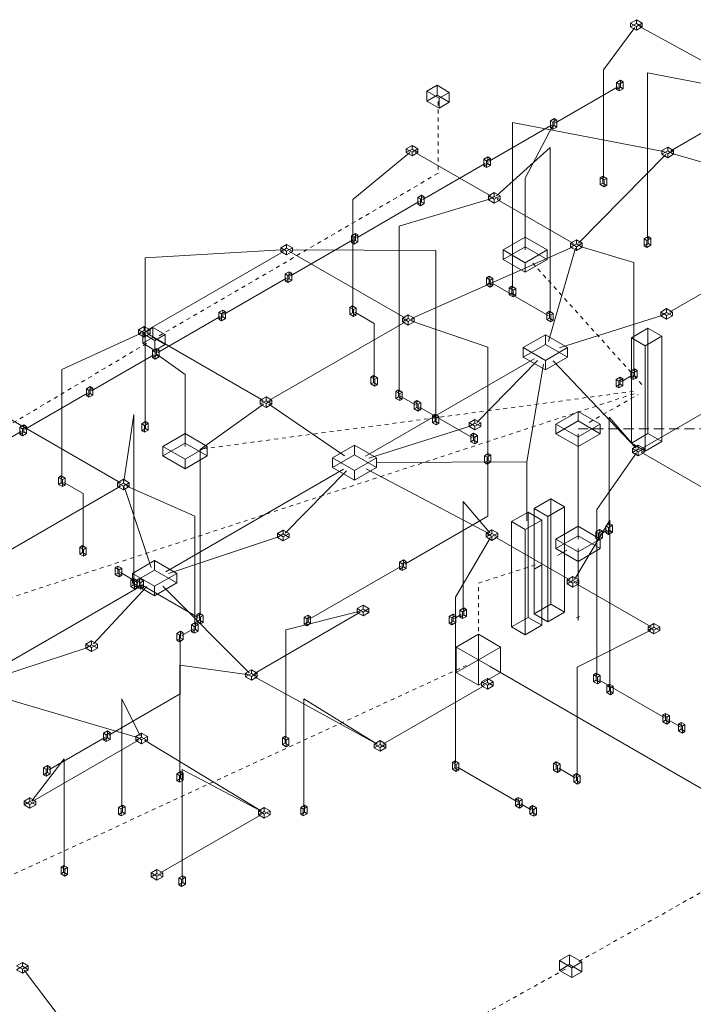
# Model space of a CAD drawing. Header units: feet. Extents: x -18 to 1038, y -110 to 48.
# Tile 103 of 199: x 198 to 219, y -29 to 2. Entities that reach past the tile are written whole.
import ezdxf

# ---------------------------------------------------------------- set-up
doc = ezdxf.new("R2010")
doc.units = ezdxf.units.FT
doc.header["$MEASUREMENT"] = 0
doc.linetypes.add('HIDDEN2', pattern=[0.47625, 0.3175, -0.15875])
doc.linetypes.add('JIS_02_1.2', pattern=[0.25, 0.125, -0.125])
for name, color, linetype, lineweight in [('DI-Eixos', 7, 'HIDDEN2', 5), ('EL-Condutos', 4, 'Continuous', 5), ('EL-Conexões', 9, 'Continuous', 5)]:
    doc.layers.add(name, color=color, linetype=linetype, lineweight=lineweight)

msp = doc.modelspace()

# ---------------------------------------------------------------- linework, layer by layer
at = {"layer": 'DI-Eixos'}
msp.add_line((215.6418, -10.6039), (239.8756, -10.6039), dxfattribs=at)
at = {"layer": 'EL-Condutos', "linetype": 'Continuous'}
for p, q in [((217.4193, 1.9797), (216.4402, 0.6506)), ((221.4372, -0.1123), (217.5678, 2.0025)), ((216.4402, -2.7409), (216.4402, 0.6506)), ((217.8198, -4.638), (217.8198, 0.5535)), ((217.8198, 0.5535), (221.3942, -0.1372)), ((216.8936, 0.1188), (214.9364, -1.0112)), ((218.5482, -1.8859), (221.4397, -0.2165)), ((214.8152, -1.0812), (212.8532, -2.2139)), ((213.5874, -6.1939), (213.5874, -1.0024)), ((213.5874, -1.0024), (218.3196, -1.9123)), ((213.9827, -2.7447), (214.8475, -1.0999)), ((213.0851, -3.2967), (214.7647, -1.7821)), ((214.7647, -6.9736), (214.7647, -1.7821)), ((208.5859, -3.4147), (210.3635, -1.9466)), ((210.5305, -1.9371), (212.922, -3.3085)), ((215.6551, -4.7805), (218.3905, -2.006)), ((218.5796, -1.9734), (221.7593, -2.872)), ((210.7795, -3.4112), (212.732, -2.2839)), ((213.9827, -4.9947), (213.9827, -2.7447)), ((208.5859, -6.8062), (208.5859, -3.4147)), ((210.6582, -3.4812), (208.701, -4.6112)), ((210.0303, -4.2486), (212.893, -3.397)), ((213.1052, -3.4139), (215.4973, -4.795)), ((218.5093, -6.9484), (224.3366, -3.584)), ((210.0303, -9.4401), (210.0303, -4.2486)), ((208.5798, -4.6812), (206.6226, -5.8112)), ((210.4238, -7.1452), (215.4855, -4.8938)), ((215.709, -4.884), (217.3947, -5.3918)), ((206.3351, -4.9958), (202.0647, -5.2426)), ((202.0647, -10.4341), (202.0647, -5.2426)), ((202.1327, -7.5084), (206.4099, -5.039)), ((206.5928, -5.039), (210.229, -7.1384)), ((206.6825, -4.9872), (211.1787, -5.0116)), ((211.1787, -10.2031), (211.1787, -5.0116)), ((214.7169, -7.8639), (215.5626, -4.9383)), ((217.3947, -8.7833), (217.3947, -5.3918)), ((206.5013, -5.8812), (204.5441, -7.0112)), ((212.9331, -6.0246), (214.7041, -7.0471)), ((202.4656, -8.2112), (204.4229, -7.0812)), ((208.6465, -6.9497), (209.2503, -7.2983)), ((215.0649, -8.0648), (218.2998, -7.0386)), ((205.9519, -9.7134), (210.229, -7.244)), ((209.2503, -8.9898), (209.2503, -7.2983)), ((210.4355, -7.2304), (212.8087, -8.0396)), ((199.4565, -8.7439), (201.9392, -7.6079)), ((205.769, -9.7134), (202.1327, -7.614)), ((200.3872, -9.4112), (202.3444, -8.2812)), ((203.3189, -8.9014), (202.4417, -8.2725)), ((212.8087, -11.4311), (212.8087, -8.0396)), ((214.2714, -8.4067), (208.9816, -11.4608)), ((212.4735, -10.4036), (214.3681, -8.4625)), ((214.0321, -11.6333), (214.5556, -8.5707)), ((217.4669, -11.2113), (214.8629, -8.4652)), ((199.4565, -12.1354), (199.4565, -8.7439)), ((203.3189, -11.1514), (203.3189, -8.9014)), ((217.0028, -9.1181), (217.3341, -8.9268)), ((217.6231, -11.2268), (222.0329, -8.684)), ((198.3052, -10.6132), (200.2659, -9.4812)), ((205.7787, -9.8246), (203.7896, -11.2455)), ((208.3177, -11.444), (205.9443, -9.8234)), ((210.5474, -9.8472), (210.0909, -9.5836)), ((201.402, -12.2515), (201.717, -10.1489)), ((201.717, -15.3404), (201.717, -10.1489)), ((212.3241, -10.873), (210.6687, -9.9172)), ((197.6597, -10.1965), (201.296, -12.2959)), ((216.6173, -13.6322), (216.6173, -10.2407)), ((217.47, -11.2095), (216.6173, -10.2407)), ((196.2303, -11.8112), (198.184, -10.6832)), ((209.0832, -11.5195), (212.2893, -10.5085)), ((215.6418, -10.7539), (215.6418, -14.0539)), ((203.7896, -16.437), (203.7896, -11.2455)), ((216.2318, -13.1291), (217.4788, -11.3546)), ((217.6231, -11.3323), (219.9806, -12.6934)), ((209.3219, -11.6573), (214.0321, -11.6333)), ((212.8087, -11.6481), (212.8087, -13.3396)), ((214.0321, -13.4833), (214.0321, -11.6333)), ((214.0321, -13.4833), (214.0321, -11.6333)), ((208.2887, -11.8608), (202.7124, -15.0803)), ((206.4635, -13.8738), (208.3846, -11.9161)), ((212.8461, -13.8791), (208.9974, -11.8516)), ((199.5172, -12.2789), (200.121, -12.6275)), ((197.5125, -14.5859), (201.296, -12.4015)), ((200.121, -14.319), (200.121, -12.6275)), ((202.254, -14.9449), (201.417, -12.4372)), ((201.491, -12.3945), (203.6277, -13.3403)), ((212.0423, -16.2736), (212.0423, -12.8821)), ((212.8811, -13.8589), (212.0423, -12.8821)), ((216.2318, -18.3206), (216.2318, -13.1291)), ((203.6277, -16.7318), (203.6277, -13.3403)), ((210.2067, -14.8418), (212.8087, -13.3396)), ((215.5293, -15.3179), (216.6435, -13.4667)), ((216.6435, -18.6582), (216.6435, -13.4667)), ((216.3639, -13.887), (216.5567, -13.7757)), ((202.8058, -15.1342), (206.2813, -13.9797)), ((211.8036, -15.8724), (212.8955, -14.0084)), ((213.0331, -13.9823), (215.3906, -15.3434)), ((215.0022, -14.5732), (215.2954, -14.4039)), ((215.6418, -14.3539), (215.6418, -16.5039)), ((201.2938, -15.1046), (201.8514, -15.4266)), ((207.2167, -16.5681), (210.0855, -14.9118)), ((214.2919, -14.9833), (214.4826, -14.8732)), ((202.0195, -15.4803), (196.7939, -18.4973)), ((200.451, -17.3424), (202.1242, -15.5407)), ((201.9727, -15.4966), (203.729, -16.5105)), ((205.3345, -18.2492), (202.6195, -15.5339)), ((215.5735, -15.449), (217.931, -16.8101)), ((211.8036, -21.0639), (211.8036, -15.8724)), ((205.4929, -18.2634), (208.8088, -16.349)), ((206.4758, -16.8964), (208.7722, -16.3279)), ((211.7687, -16.54), (211.9817, -16.4171)), ((203.2229, -17.074), (203.5671, -16.8753)), ((206.4758, -20.2879), (206.4758, -16.8964)), ((215.6101, -18.0701), (217.9245, -16.912)), ((203.1623, -17.2175), (203.1623, -18.909)), ((196.89, -18.5528), (200.2703, -17.4493)), ((203.1605, -21.4015), (203.1605, -18.01)), ((203.1605, -18.01), (205.2536, -18.296)), ((225.7411, -25.4738), (212.8633, -18.0388)), ((215.6101, -21.4616), (215.6101, -18.0701)), ((205.495, -18.3678), (209.3393, -20.4871)), ((216.2925, -18.4641), (218.3446, -19.6489)), ((209.5244, -20.4859), (212.7103, -18.6465)), ((196.9075, -18.8317), (201.8332, -20.2707)), ((200.9262, -20.2), (203.1623, -18.909)), ((201.3353, -22.4553), (201.3353, -19.0638)), ((201.9138, -20.2242), (201.3353, -19.0638)), ((207.0473, -22.4574), (207.0473, -19.0659)), ((209.3445, -20.4842), (207.0473, -19.0659)), ((218.4658, -19.7189), (218.833, -19.9309)), ((198.5474, -22.2734), (201.8632, -20.359)), ((199.0485, -21.2841), (200.805, -20.27)), ((202.044, -20.3602), (205.7148, -22.5797)), ((198.5128, -22.2534), (199.5319, -20.9474)), ((199.5319, -24.3389), (199.5319, -20.9474)), ((203.2272, -24.663), (203.2272, -21.2715)), ((205.7087, -22.5832), (203.2272, -21.2715)), ((211.8642, -21.2074), (213.7247, -22.2816)), ((215.0358, -21.2386), (215.5495, -21.5351)), ((213.8459, -22.3516), (214.1734, -22.5406)), ((202.5268, -24.5259), (205.7127, -22.6865)), ((198.2735, -27.5621), (199.4701, -29.1407))]:
    msp.add_line(p, q, dxfattribs=at)
at = {"layer": 'EL-Condutos', "linetype": 'JIS_02_1.2'}
for p, q in [((211.2532, -0.3481), (211.2532, -2.5931)), ((202.5047, -7.6919), (211.2532, -2.5931)), ((217.6426, -9.208), (214.2197, -5.4079)), ((194.2706, -12.5902), (202.1875, -7.8788)), ((192.5681, -17.6192), (217.459, -9.4809)), ((203.8818, -11.2264), (217.3686, -9.4287)), ((215.9895, -10.4046), (217.53, -9.5219)), ((212.5169, -15.4388), (214.4086, -14.8305)), ((212.5169, -17.4388), (212.5169, -15.4388)), ((181.3918, -32.181), (212.1316, -18.0164)), ((223.3891, -22.9236), (215.5735, -27.3469)), ((215.2481, -27.5291), (208.8575, -31.0676))]:
    msp.add_line(p, q, dxfattribs=at)
at = {"layer": 'EL-Conexões'}
for p, q in [((217.4739, 2.0989), (217.4739, 2.2199)), ((217.291, 1.9933), (217.291, 2.1143)), ((217.4739, 1.8877), (217.4739, 2.0087)), ((217.6568, 1.9933), (217.6568, 2.1143)), ((216.9737, 0.1041), (216.9737, 0.3211)), ((211.2212, -0.1446), (211.2212, 0.1654)), ((216.8525, 0.0341), (216.8525, 0.2511)), ((216.9348, -0.0134), (216.9348, 0.2036)), ((217.056, 0.0566), (217.056, 0.2736)), ((210.9007, -0.3296), (210.9007, -0.0196)), ((211.2853, -0.5516), (211.2853, -0.2416)), ((211.6057, -0.3666), (211.6057, -0.0566)), ((214.8953, -1.0959), (214.8953, -0.8789)), ((214.774, -1.1659), (214.774, -0.9489)), ((214.8563, -1.2134), (214.8563, -0.9964)), ((214.9775, -1.1434), (214.9775, -0.9264)), ((210.2559, -1.945), (210.2559, -1.824)), ((210.4388, -1.8394), (210.4388, -1.7184)), ((210.6217, -1.945), (210.6217, -1.824)), ((218.4568, -1.8936), (218.4568, -1.7726)), ((210.4388, -2.0506), (210.4388, -1.9296)), ((212.6909, -2.3686), (212.6909, -2.1516)), ((212.8121, -2.2986), (212.8121, -2.0816)), ((212.8944, -2.3461), (212.8944, -2.1291)), ((218.2739, -1.9992), (218.2739, -1.8782)), ((218.4568, -2.1048), (218.4568, -1.9838)), ((218.6397, -1.9992), (218.6397, -1.8782)), ((212.7731, -2.4161), (212.7731, -2.1991)), ((216.3384, -2.9466), (216.3384, -2.7296)), ((216.4207, -2.8991), (216.4207, -2.6821)), ((216.5419, -2.9691), (216.5419, -2.7521)), ((216.4596, -3.0166), (216.4596, -2.7996)), ((210.6171, -3.5659), (210.6171, -3.3489)), ((210.7383, -3.4959), (210.7383, -3.2789)), ((210.8206, -3.5434), (210.8206, -3.3264)), ((212.8308, -3.4216), (212.8308, -3.3006)), ((213.0137, -3.316), (213.0137, -3.195)), ((213.1966, -3.4216), (213.1966, -3.3006)), ((210.6994, -3.6134), (210.6994, -3.3964)), ((213.0137, -3.5272), (213.0137, -3.4062)), ((208.5386, -4.7659), (208.5386, -4.5489)), ((208.6209, -4.8134), (208.6209, -4.5964)), ((208.6599, -4.6959), (208.6599, -4.4789)), ((208.7422, -4.7434), (208.7422, -4.5264)), ((213.9827, -4.8947), (213.9827, -4.5947)), ((217.8393, -4.7962), (217.8393, -4.5792)), ((217.9215, -4.8437), (217.9215, -4.6267)), ((206.3184, -5.0467), (206.3184, -4.9257)), ((206.5013, -4.9411), (206.5013, -4.8201)), ((206.6842, -5.0467), (206.6842, -4.9257)), ((215.4059, -4.9083), (215.4059, -4.7873)), ((215.5888, -4.8027), (215.5888, -4.6817)), ((215.5888, -5.0139), (215.5888, -4.8929)), ((215.7717, -4.9083), (215.7717, -4.7873)), ((217.718, -4.8662), (217.718, -4.6492)), ((217.8003, -4.9137), (217.8003, -4.6967)), ((206.5013, -5.1523), (206.5013, -5.0313)), ((213.2898, -5.2947), (213.2898, -4.9947)), ((214.6755, -5.2947), (214.6755, -4.9947)), ((213.9827, -5.6947), (213.9827, -5.3947)), ((206.4602, -5.9659), (206.4602, -5.7489)), ((206.5425, -6.0134), (206.5425, -5.7964)), ((206.5814, -5.8959), (206.5814, -5.6789)), ((206.6637, -5.9434), (206.6637, -5.7264)), ((212.853, -6.0393), (212.853, -5.8223)), ((212.7708, -6.0868), (212.7708, -5.8698)), ((212.892, -6.1568), (212.892, -5.9398)), ((212.9743, -6.1093), (212.9743, -5.8923)), ((213.568, -6.3521), (213.568, -6.1351)), ((213.4857, -6.3996), (213.4857, -6.1826)), ((213.6069, -6.4696), (213.6069, -6.2526)), ((213.6892, -6.4221), (213.6892, -6.2051)), ((208.5664, -6.9644), (208.5664, -6.7474)), ((204.3817, -7.1659), (204.3817, -6.9489)), ((204.464, -7.2134), (204.464, -6.9964)), ((204.503, -7.0959), (204.503, -6.8789)), ((204.5852, -7.1434), (204.5852, -6.9264)), ((208.4841, -7.0119), (208.4841, -6.7949)), ((208.6053, -7.0819), (208.6053, -6.8649)), ((208.6876, -7.0344), (208.6876, -6.8174)), ((210.3205, -7.1461), (210.3205, -7.0251)), ((214.663, -7.1793), (214.663, -6.9623)), ((214.7452, -7.1318), (214.7452, -6.9148)), ((214.7842, -7.2493), (214.7842, -7.0323)), ((214.8665, -7.2018), (214.8665, -6.9848)), ((218.2349, -7.0617), (218.2349, -6.9407)), ((218.4178, -6.9561), (218.4178, -6.8351)), ((218.4178, -7.1673), (218.4178, -7.0463)), ((218.6007, -7.0617), (218.6007, -6.9407)), ((202.0413, -7.5161), (202.0413, -7.3951)), ((210.1376, -7.2517), (210.1376, -7.1307)), ((210.3205, -7.3573), (210.3205, -7.2363)), ((210.5034, -7.2517), (210.5034, -7.1307)), ((201.8584, -7.6217), (201.8584, -7.5007)), ((201.9928, -7.9214), (201.9928, -7.6114)), ((202.0413, -7.7273), (202.0413, -7.6063)), ((202.2242, -7.6217), (202.2242, -7.5007)), ((202.3132, -7.7364), (202.3132, -7.4264)), ((202.6978, -7.9584), (202.6978, -7.6484)), ((214.6178, -7.9567), (214.6178, -7.6567)), ((217.8341, -10.7474), (217.8341, -7.4474)), ((218.2671, -10.9974), (218.2671, -7.6974)), ((202.3773, -8.1434), (202.3773, -7.8334)), ((217.3144, -11.0474), (217.3144, -7.7474)), ((217.7475, -11.2974), (217.7475, -7.9974)), ((202.3033, -8.3659), (202.3033, -8.1489)), ((202.3855, -8.4134), (202.3855, -8.1964)), ((202.4245, -8.2959), (202.4245, -8.0789)), ((202.5068, -8.3434), (202.5068, -8.1264)), ((213.925, -8.3567), (213.925, -8.0567)), ((215.3106, -8.3567), (215.3106, -8.0567)), ((214.6178, -8.7567), (214.6178, -8.4567)), ((209.2308, -9.148), (209.2308, -8.931)), ((217.293, -9.0116), (217.293, -8.7946)), ((217.3753, -9.0591), (217.3753, -8.8421)), ((217.4142, -8.9416), (217.4142, -8.7246)), ((217.4965, -8.9891), (217.4965, -8.7721)), ((209.1485, -9.1955), (209.1485, -8.9785)), ((209.2698, -9.2655), (209.2698, -9.0485)), ((209.352, -9.218), (209.352, -9.001)), ((216.8404, -9.2729), (216.8404, -9.0559)), ((216.9227, -9.3204), (216.9227, -9.1034)), ((216.9617, -9.2029), (216.9617, -8.9859)), ((217.044, -9.2504), (217.044, -9.0334)), ((200.2248, -9.5659), (200.2248, -9.3489)), ((200.3071, -9.6134), (200.3071, -9.3964)), ((200.346, -9.4959), (200.346, -9.2789)), ((200.4283, -9.5434), (200.4283, -9.3264)), ((209.9285, -9.6459), (209.9285, -9.4289)), ((210.0108, -9.5984), (210.0108, -9.3814)), ((210.0498, -9.7159), (210.0498, -9.4989)), ((210.1321, -9.6684), (210.1321, -9.4514)), ((205.6776, -9.8267), (205.6776, -9.7057)), ((205.8605, -9.7211), (205.8605, -9.6001)), ((205.8605, -9.9323), (205.8605, -9.8113)), ((206.0434, -9.8267), (206.0434, -9.7057)), ((210.5063, -9.9794), (210.5063, -9.7624)), ((210.5886, -9.9319), (210.5886, -9.7149)), ((210.6275, -10.0494), (210.6275, -9.8324)), ((210.7098, -10.0019), (210.7098, -9.7849)), ((211.1592, -10.3614), (211.1592, -10.1444)), ((215.6418, -10.3539), (215.6418, -10.0539)), ((198.2641, -10.6979), (198.2641, -10.4809)), ((201.963, -10.6624), (201.963, -10.4454)), ((202.0842, -10.5924), (202.0842, -10.3754)), ((202.1665, -10.6399), (202.1665, -10.4229)), ((211.0769, -10.4089), (211.0769, -10.1919)), ((211.1982, -10.4789), (211.1982, -10.2619)), ((211.2804, -10.4314), (211.2804, -10.2144)), ((212.2247, -10.5317), (212.2247, -10.4107)), ((212.4076, -10.4261), (212.4076, -10.3051)), ((212.5905, -10.5317), (212.5905, -10.4107)), ((214.949, -10.7539), (214.949, -10.4539)), ((216.3346, -10.7539), (216.3346, -10.4539)), ((198.1429, -10.7679), (198.1429, -10.5509)), ((198.2251, -10.8154), (198.2251, -10.5984)), ((198.3464, -10.7454), (198.3464, -10.5284)), ((202.0452, -10.7099), (202.0452, -10.4929)), ((203.3189, -11.0514), (203.3189, -10.7514)), ((212.283, -11.0052), (212.283, -10.7882)), ((212.3652, -10.9577), (212.3652, -10.7407)), ((212.4076, -10.6373), (212.4076, -10.5163)), ((212.4042, -11.0752), (212.4042, -10.8582)), ((212.4865, -11.0277), (212.4865, -10.8107)), ((215.6418, -11.1539), (215.6418, -10.8539)), ((202.6261, -11.4514), (202.6261, -11.1514)), ((204.0117, -11.4514), (204.0117, -11.1514)), ((208.6351, -11.4108), (208.6351, -11.1108)), ((212.8282, -11.5893), (212.8282, -11.3723)), ((217.3487, -11.34), (217.3487, -11.219)), ((217.5316, -11.2344), (217.5316, -11.1134)), ((217.5316, -11.4456), (217.5316, -11.3246)), ((217.7145, -11.34), (217.7145, -11.219)), ((203.3189, -11.8514), (203.3189, -11.5514)), ((207.9423, -11.8108), (207.9423, -11.5108)), ((209.328, -11.8108), (209.328, -11.5108)), ((212.707, -11.6593), (212.707, -11.4423)), ((212.7892, -11.7068), (212.7892, -11.4898)), ((212.9105, -11.6368), (212.9105, -11.4198)), ((208.6351, -12.2108), (208.6351, -11.9108)), ((199.3548, -12.3411), (199.3548, -12.1241)), ((199.4371, -12.2936), (199.4371, -12.0766)), ((199.476, -12.4111), (199.476, -12.1941)), ((199.5583, -12.3636), (199.5583, -12.1466)), ((201.2045, -12.4092), (201.2045, -12.2882)), ((201.3874, -12.3036), (201.3874, -12.1826)), ((201.5703, -12.4092), (201.5703, -12.2882)), ((201.3874, -12.5148), (201.3874, -12.3938)), ((214.7857, -16.0982), (214.7857, -12.7982)), ((214.0754, -16.5083), (214.0754, -13.2083)), ((214.2661, -16.3982), (214.2661, -13.0982)), ((215.2187, -16.3482), (215.2187, -13.0482)), ((213.5558, -16.8083), (213.5558, -13.5083)), ((214.5084, -16.7583), (214.5084, -13.4583)), ((214.6991, -16.6482), (214.6991, -13.3482)), ((216.6368, -13.7904), (216.6368, -13.5734)), ((206.2145, -14.0017), (206.2145, -13.8807)), ((206.3974, -13.8961), (206.3974, -13.7751)), ((206.5803, -14.0017), (206.5803, -13.8807)), ((212.7588, -13.99), (212.7588, -13.869)), ((212.9417, -13.8844), (212.9417, -13.7634)), ((213.1246, -13.99), (213.1246, -13.869)), ((213.9888, -17.0583), (213.9888, -13.7583)), ((215.6418, -13.9539), (215.6418, -13.6539)), ((216.2016, -14.0417), (216.2016, -13.8247)), ((216.2838, -14.0892), (216.2838, -13.8722)), ((216.3228, -13.9717), (216.3228, -13.7547)), ((216.4051, -14.0192), (216.4051, -13.8022)), ((216.5156, -13.8604), (216.5156, -13.6434)), ((216.5979, -13.9079), (216.5979, -13.6909)), ((216.7191, -13.8379), (216.7191, -13.6209)), ((206.3974, -14.1073), (206.3974, -13.9863)), ((212.9417, -14.0956), (212.9417, -13.9746)), ((214.949, -14.3539), (214.949, -14.0539)), ((216.3346, -14.3539), (216.3346, -14.0539)), ((200.0192, -14.5247), (200.0192, -14.3077)), ((200.1015, -14.4772), (200.1015, -14.2602)), ((200.1405, -14.5947), (200.1405, -14.3777)), ((200.2227, -14.5472), (200.2227, -14.3302)), ((215.6418, -14.7539), (215.6418, -14.4539)), ((202.366, -15.0303), (202.366, -14.7303)), ((210.0444, -14.9966), (210.0444, -14.7796)), ((210.1656, -14.9266), (210.1656, -14.7096)), ((210.2479, -14.9741), (210.2479, -14.7571)), ((201.1314, -15.1669), (201.1314, -14.9499)), ((201.2137, -15.1194), (201.2137, -14.9024)), ((201.2527, -15.2369), (201.2527, -15.0199)), ((201.3349, -15.1894), (201.3349, -14.9724)), ((210.1266, -15.0441), (210.1266, -14.8271)), ((201.6152, -15.5462), (201.6152, -15.3292)), ((201.6731, -15.4303), (201.6731, -15.1303)), ((201.6975, -15.4987), (201.6975, -15.2817)), ((201.7365, -15.6162), (201.7365, -15.3992)), ((201.8103, -15.5588), (201.8103, -15.3418)), ((201.8187, -15.5687), (201.8187, -15.3517)), ((201.8926, -15.5113), (201.8926, -15.2943)), ((201.9315, -15.6288), (201.9315, -15.4118)), ((202.0138, -15.5813), (202.0138, -15.3643)), ((203.0588, -15.4303), (203.0588, -15.1303)), ((215.2992, -15.4567), (215.2992, -15.3357)), ((215.4821, -15.3511), (215.4821, -15.2301)), ((215.665, -15.4567), (215.665, -15.3357)), ((202.366, -15.8303), (202.366, -15.5303)), ((215.4821, -15.5623), (215.4821, -15.4413)), ((208.7173, -16.3567), (208.7173, -16.2357)), ((208.9002, -16.2511), (208.9002, -16.1301)), ((208.9002, -16.4623), (208.9002, -16.3413)), ((209.0831, -16.3567), (209.0831, -16.2357)), ((211.9405, -16.5018), (211.9405, -16.2848)), ((212.0228, -16.5493), (212.0228, -16.3323)), ((212.0618, -16.4318), (212.0618, -16.2148)), ((212.144, -16.4793), (212.144, -16.2623)), ((203.6878, -16.6428), (203.6878, -16.4258)), ((203.7701, -16.5953), (203.7701, -16.3783)), ((203.8091, -16.7128), (203.8091, -16.4958)), ((203.8913, -16.6653), (203.8913, -16.4483)), ((207.0544, -16.7229), (207.0544, -16.5059)), ((207.1366, -16.7704), (207.1366, -16.5534)), ((207.1756, -16.6529), (207.1756, -16.4359)), ((207.2579, -16.7004), (207.2579, -16.4834)), ((211.6063, -16.6948), (211.6063, -16.4778)), ((211.6886, -16.7423), (211.6886, -16.5253)), ((211.7276, -16.6248), (211.7276, -16.4078)), ((211.8099, -16.6723), (211.8099, -16.4553)), ((215.5985, -16.5289), (215.6851, -16.4789)), ((215.6418, -16.6039), (215.6418, -16.5039)), ((203.1818, -17.1587), (203.1818, -16.9417)), ((203.5259, -16.96), (203.5259, -16.743)), ((203.6082, -17.0075), (203.6082, -16.7905)), ((203.6472, -16.89), (203.6472, -16.673)), ((203.7294, -16.9375), (203.7294, -16.7205)), ((217.8396, -16.9234), (217.8396, -16.8024)), ((218.0225, -16.8178), (218.0225, -16.6968)), ((218.0225, -17.029), (218.0225, -16.908)), ((218.2054, -16.9234), (218.2054, -16.8024)), ((200.3872, -17.3661), (200.3872, -17.2451)), ((203.0605, -17.2287), (203.0605, -17.0117)), ((203.1428, -17.2762), (203.1428, -17.0592)), ((203.2641, -17.2062), (203.2641, -16.9892)), ((212.5169, -17.8388), (212.5169, -17.0388)), ((200.2043, -17.4717), (200.2043, -17.3507)), ((200.3872, -17.5773), (200.3872, -17.4563)), ((200.5701, -17.4717), (200.5701, -17.3507)), ((211.8241, -18.2388), (211.8241, -17.4388)), ((213.2097, -18.2388), (213.2097, -17.4388)), ((212.5169, -18.6388), (212.5169, -17.8388)), ((205.4015, -18.2711), (205.4015, -18.1501)), ((205.2186, -18.3767), (205.2186, -18.2557)), ((205.4015, -18.4823), (205.4015, -18.3613)), ((205.5844, -18.3767), (205.5844, -18.2557)), ((212.8017, -18.5486), (212.8017, -18.4276)), ((216.1301, -18.5263), (216.1301, -18.3093)), ((216.2123, -18.4788), (216.2123, -18.2618)), ((216.2513, -18.5963), (216.2513, -18.3793)), ((216.3336, -18.5488), (216.3336, -18.3318)), ((212.6188, -18.6542), (212.6188, -18.5332)), ((212.8017, -18.7598), (212.8017, -18.6388)), ((212.9846, -18.6542), (212.9846, -18.5332)), ((216.5417, -18.864), (216.5417, -18.647)), ((216.624, -18.8165), (216.624, -18.5995)), ((216.6629, -18.934), (216.6629, -18.717)), ((216.7452, -18.8865), (216.7452, -18.6695)), ((218.3034, -19.7811), (218.3034, -19.5641)), ((218.3857, -19.7336), (218.3857, -19.5166)), ((218.4247, -19.8511), (218.4247, -19.6341)), ((218.5069, -19.8036), (218.5069, -19.5866)), ((218.7918, -20.0631), (218.7918, -19.8461)), ((218.8741, -20.0156), (218.8741, -19.7986)), ((218.9131, -20.1331), (218.9131, -19.9161)), ((218.9953, -20.0856), (218.9953, -19.8686)), ((200.7638, -20.3547), (200.7638, -20.1377)), ((200.8461, -20.4022), (200.8461, -20.1852)), ((200.8851, -20.2847), (200.8851, -20.0677)), ((200.9674, -20.3322), (200.9674, -20.1152)), ((201.7718, -20.3667), (201.7718, -20.2457)), ((201.9547, -20.2611), (201.9547, -20.1401)), ((201.9547, -20.4723), (201.9547, -20.3513)), ((202.1376, -20.3667), (202.1376, -20.2457)), ((206.374, -20.4937), (206.374, -20.2767)), ((206.4563, -20.4462), (206.4563, -20.2292)), ((206.4952, -20.5637), (206.4952, -20.3467)), ((206.5775, -20.5162), (206.5775, -20.2992)), ((209.25, -20.5992), (209.25, -20.4782)), ((209.4329, -20.4936), (209.4329, -20.3726)), ((209.4329, -20.7048), (209.4329, -20.5838)), ((209.6158, -20.5992), (209.6158, -20.4782)), ((198.8861, -21.4388), (198.8861, -21.2218)), ((198.9684, -21.4863), (198.9684, -21.2693)), ((199.0073, -21.3688), (199.0073, -21.1518)), ((199.0896, -21.4163), (199.0896, -21.1993)), ((211.7018, -21.2697), (211.7018, -21.0527)), ((211.7841, -21.2222), (211.7841, -21.0052)), ((211.8231, -21.3397), (211.8231, -21.1227)), ((211.9053, -21.2922), (211.9053, -21.0752)), ((214.8734, -21.3008), (214.8734, -21.0838)), ((214.9557, -21.2533), (214.9557, -21.0363)), ((214.9947, -21.3708), (214.9947, -21.1538)), ((215.077, -21.3233), (215.077, -21.1063)), ((203.0587, -21.6297), (203.0587, -21.4127)), ((203.141, -21.6772), (203.141, -21.4602)), ((203.18, -21.5597), (203.18, -21.3427)), ((203.2623, -21.6072), (203.2623, -21.3902)), ((215.5083, -21.6674), (215.5083, -21.4504)), ((215.5906, -21.6199), (215.5906, -21.4029)), ((215.6296, -21.7374), (215.6296, -21.5204)), ((215.7119, -21.6899), (215.7119, -21.4729)), ((198.4559, -22.2811), (198.4559, -22.1601)), ((213.6835, -22.4138), (213.6835, -22.1968)), ((213.7658, -22.3663), (213.7658, -22.1493)), ((198.273, -22.3867), (198.273, -22.2657)), ((198.4559, -22.4923), (198.4559, -22.3713)), ((198.6388, -22.3867), (198.6388, -22.2657)), ((201.2335, -22.6835), (201.2335, -22.4665)), ((201.3158, -22.731), (201.3158, -22.514)), ((201.3547, -22.6135), (201.3547, -22.3965)), ((201.437, -22.661), (201.437, -22.444)), ((205.8042, -22.5886), (205.8042, -22.4676)), ((206.9455, -22.6857), (206.9455, -22.4687)), ((207.0278, -22.7332), (207.0278, -22.5162)), ((207.0668, -22.6157), (207.0668, -22.3987)), ((207.1491, -22.6632), (207.1491, -22.4462)), ((213.8048, -22.4838), (213.8048, -22.2668)), ((213.8871, -22.4363), (213.8871, -22.2193)), ((214.1322, -22.6729), (214.1322, -22.4559)), ((214.2145, -22.6254), (214.2145, -22.4084)), ((214.3357, -22.6954), (214.3357, -22.4784)), ((205.6213, -22.6942), (205.6213, -22.5732)), ((205.8042, -22.7998), (205.8042, -22.6788)), ((205.9871, -22.6942), (205.9871, -22.5732)), ((214.2535, -22.7429), (214.2535, -22.5259)), ((199.4302, -24.5446), (199.4302, -24.3276)), ((199.5124, -24.4971), (199.5124, -24.2801)), ((199.6337, -24.5671), (199.6337, -24.3501)), ((199.5514, -24.6146), (199.5514, -24.3976)), ((202.2524, -24.6392), (202.2524, -24.5182)), ((202.4353, -24.5336), (202.4353, -24.4126)), ((202.4353, -24.7448), (202.4353, -24.6238)), ((202.6182, -24.6392), (202.6182, -24.5182)), ((203.1255, -24.8912), (203.1255, -24.6742)), ((203.2467, -24.8212), (203.2467, -24.6042)), ((203.329, -24.8687), (203.329, -24.6517)), ((203.2077, -24.9387), (203.2077, -24.7217)), ((215.3796, -27.39), (215.3796, -27.08)), ((198.2178, -27.4436), (198.2178, -27.3226)), ((198.4007, -27.5492), (198.4007, -27.4282)), ((215.0592, -27.575), (215.0592, -27.265)), ((215.7641, -27.612), (215.7641, -27.302)), ((198.2178, -27.6548), (198.2178, -27.5338)), ((215.4437, -27.797), (215.4437, -27.487))]:
    msp.add_line(p, q, dxfattribs=at)
for points in [[(217.291, 2.1143), (217.4739, 2.0087), (217.6568, 2.1143), (217.4739, 2.2199), (217.291, 2.1143)], [(217.291, 1.9933), (217.4739, 1.8877), (217.6568, 1.9933), (217.4739, 2.0989), (217.291, 1.9933)], [(216.9348, 0.2036), (217.056, 0.2736), (216.9737, 0.3211), (216.8525, 0.2511), (216.9348, 0.2036)], [(210.9007, -0.0196), (211.2853, -0.2416), (211.6057, -0.0566), (211.2212, 0.1654), (210.9007, -0.0196)], [(216.9348, -0.0134), (217.056, 0.0566), (216.9737, 0.1041), (216.8525, 0.0341), (216.9348, -0.0134)], [(210.9007, -0.3296), (211.2853, -0.5516), (211.6057, -0.3666), (211.2212, -0.1446), (210.9007, -0.3296)], [(214.8563, -0.9964), (214.9775, -0.9264), (214.8953, -0.8789), (214.774, -0.9489), (214.8563, -0.9964)], [(214.8563, -1.2134), (214.9775, -1.1434), (214.8953, -1.0959), (214.774, -1.1659), (214.8563, -1.2134)], [(210.2559, -1.824), (210.4388, -1.9296), (210.6217, -1.824), (210.4388, -1.7184), (210.2559, -1.824)], [(210.2559, -1.945), (210.4388, -2.0506), (210.6217, -1.945), (210.4388, -1.8394), (210.2559, -1.945)], [(218.4568, -1.7726), (218.2739, -1.8782), (218.4568, -1.9838), (218.6397, -1.8782), (218.4568, -1.7726)], [(212.7731, -2.1991), (212.8944, -2.1291), (212.8121, -2.0816), (212.6909, -2.1516), (212.7731, -2.1991)], [(218.4568, -1.8936), (218.2739, -1.9992), (218.4568, -2.1048), (218.6397, -1.9992), (218.4568, -1.8936)], [(212.7731, -2.4161), (212.8944, -2.3461), (212.8121, -2.2986), (212.6909, -2.3686), (212.7731, -2.4161)], [(216.3384, -2.7296), (216.4596, -2.7996), (216.5419, -2.7521), (216.4207, -2.6821), (216.3384, -2.7296)], [(216.3384, -2.9466), (216.4596, -3.0166), (216.5419, -2.9691), (216.4207, -2.8991), (216.3384, -2.9466)], [(210.6994, -3.3964), (210.8206, -3.3264), (210.7383, -3.2789), (210.6171, -3.3489), (210.6994, -3.3964)], [(212.8308, -3.3006), (213.0137, -3.4062), (213.1966, -3.3006), (213.0137, -3.195), (212.8308, -3.3006)], [(212.8308, -3.4216), (213.0137, -3.5272), (213.1966, -3.4216), (213.0137, -3.316), (212.8308, -3.4216)], [(210.6994, -3.6134), (210.8206, -3.5434), (210.7383, -3.4959), (210.6171, -3.5659), (210.6994, -3.6134)], [(208.6209, -4.5964), (208.7422, -4.5264), (208.6599, -4.4789), (208.5386, -4.5489), (208.6209, -4.5964)], [(213.2898, -4.9947), (213.9827, -5.3947), (214.6755, -4.9947), (213.9827, -4.5947), (213.2898, -4.9947)], [(217.8393, -4.5792), (217.718, -4.6492), (217.8003, -4.6967), (217.9215, -4.6267), (217.8393, -4.5792)], [(206.3184, -4.9257), (206.5013, -5.0313), (206.6842, -4.9257), (206.5013, -4.8201), (206.3184, -4.9257)], [(208.6209, -4.8134), (208.7422, -4.7434), (208.6599, -4.6959), (208.5386, -4.7659), (208.6209, -4.8134)], [(213.2898, -5.2947), (213.9827, -5.6947), (214.6755, -5.2947), (213.9827, -4.8947), (213.2898, -5.2947)], [(215.4059, -4.7873), (215.5888, -4.8929), (215.7717, -4.7873), (215.5888, -4.6817), (215.4059, -4.7873)], [(215.4059, -4.9083), (215.5888, -5.0139), (215.7717, -4.9083), (215.5888, -4.8027), (215.4059, -4.9083)], [(217.8393, -4.7962), (217.718, -4.8662), (217.8003, -4.9137), (217.9215, -4.8437), (217.8393, -4.7962)], [(206.3184, -5.0467), (206.5013, -5.1523), (206.6842, -5.0467), (206.5013, -4.9411), (206.3184, -5.0467)], [(206.5425, -5.7964), (206.6637, -5.7264), (206.5814, -5.6789), (206.4602, -5.7489), (206.5425, -5.7964)], [(212.9743, -5.8923), (212.853, -5.8223), (212.7708, -5.8698), (212.892, -5.9398), (212.9743, -5.8923)], [(206.5425, -6.0134), (206.6637, -5.9434), (206.5814, -5.8959), (206.4602, -5.9659), (206.5425, -6.0134)], [(212.9743, -6.1093), (212.853, -6.0393), (212.7708, -6.0868), (212.892, -6.1568), (212.9743, -6.1093)], [(213.4857, -6.1826), (213.6069, -6.2526), (213.6892, -6.2051), (213.568, -6.1351), (213.4857, -6.1826)], [(213.4857, -6.3996), (213.6069, -6.4696), (213.6892, -6.4221), (213.568, -6.3521), (213.4857, -6.3996)], [(208.4841, -6.7949), (208.6053, -6.8649), (208.6876, -6.8174), (208.5664, -6.7474), (208.4841, -6.7949)], [(204.464, -6.9964), (204.5852, -6.9264), (204.503, -6.8789), (204.3817, -6.9489), (204.464, -6.9964)], [(204.464, -7.2134), (204.5852, -7.1434), (204.503, -7.0959), (204.3817, -7.1659), (204.464, -7.2134)], [(208.4841, -7.0119), (208.6053, -7.0819), (208.6876, -7.0344), (208.5664, -6.9644), (208.4841, -7.0119)], [(210.1376, -7.1307), (210.3205, -7.2363), (210.5034, -7.1307), (210.3205, -7.0251), (210.1376, -7.1307)], [(214.8665, -6.9848), (214.7452, -6.9148), (214.663, -6.9623), (214.7842, -7.0323), (214.8665, -6.9848)], [(218.2349, -6.9407), (218.4178, -7.0463), (218.6007, -6.9407), (218.4178, -6.8351), (218.2349, -6.9407)], [(218.2349, -7.0617), (218.4178, -7.1673), (218.6007, -7.0617), (218.4178, -6.9561), (218.2349, -7.0617)], [(201.8584, -7.5007), (202.0413, -7.6063), (202.2242, -7.5007), (202.0413, -7.3951), (201.8584, -7.5007)], [(210.1376, -7.2517), (210.3205, -7.3573), (210.5034, -7.2517), (210.3205, -7.1461), (210.1376, -7.2517)], [(214.8665, -7.2018), (214.7452, -7.1318), (214.663, -7.1793), (214.7842, -7.2493), (214.8665, -7.2018)], [(201.8584, -7.6217), (202.0413, -7.7273), (202.2242, -7.6217), (202.0413, -7.5161), (201.8584, -7.6217)], [(201.9928, -7.6114), (202.3773, -7.8334), (202.6978, -7.6484), (202.3132, -7.4264), (201.9928, -7.6114)], [(213.925, -8.0567), (214.6178, -8.4567), (215.3106, -8.0567), (214.6178, -7.6567), (213.925, -8.0567)], [(217.7475, -7.9974), (218.2671, -7.6974), (217.8341, -7.4474), (217.3144, -7.7474), (217.7475, -7.9974)], [(201.9928, -7.9214), (202.3773, -8.1434), (202.6978, -7.9584), (202.3132, -7.7364), (201.9928, -7.9214)], [(213.925, -8.3567), (214.6178, -8.7567), (215.3106, -8.3567), (214.6178, -7.9567), (213.925, -8.3567)], [(202.3855, -8.1964), (202.5068, -8.1264), (202.4245, -8.0789), (202.3033, -8.1489), (202.3855, -8.1964)], [(202.3855, -8.4134), (202.5068, -8.3434), (202.4245, -8.2959), (202.3033, -8.3659), (202.3855, -8.4134)], [(209.1485, -8.9785), (209.2698, -9.0485), (209.352, -9.001), (209.2308, -8.931), (209.1485, -8.9785)], [(217.3753, -8.8421), (217.4965, -8.7721), (217.4142, -8.7246), (217.293, -8.7946), (217.3753, -8.8421)], [(217.3753, -9.0591), (217.4965, -8.9891), (217.4142, -8.9416), (217.293, -9.0116), (217.3753, -9.0591)], [(209.1485, -9.1955), (209.2698, -9.2655), (209.352, -9.218), (209.2308, -9.148), (209.1485, -9.1955)], [(216.9227, -9.1034), (217.044, -9.0334), (216.9617, -8.9859), (216.8404, -9.0559), (216.9227, -9.1034)], [(216.9227, -9.3204), (217.044, -9.2504), (216.9617, -9.2029), (216.8404, -9.2729), (216.9227, -9.3204)], [(200.3071, -9.3964), (200.4283, -9.3264), (200.346, -9.2789), (200.2248, -9.3489), (200.3071, -9.3964)], [(200.3071, -9.6134), (200.4283, -9.5434), (200.346, -9.4959), (200.2248, -9.5659), (200.3071, -9.6134)], [(209.9285, -9.4289), (210.0498, -9.4989), (210.1321, -9.4514), (210.0108, -9.3814), (209.9285, -9.4289)], [(205.6776, -9.7057), (205.8605, -9.8113), (206.0434, -9.7057), (205.8605, -9.6001), (205.6776, -9.7057)], [(205.6776, -9.8267), (205.8605, -9.9323), (206.0434, -9.8267), (205.8605, -9.7211), (205.6776, -9.8267)], [(209.9285, -9.6459), (210.0498, -9.7159), (210.1321, -9.6684), (210.0108, -9.5984), (209.9285, -9.6459)], [(210.5063, -9.7624), (210.6275, -9.8324), (210.7098, -9.7849), (210.5886, -9.7149), (210.5063, -9.7624)], [(210.5063, -9.9794), (210.6275, -10.0494), (210.7098, -10.0019), (210.5886, -9.9319), (210.5063, -9.9794)], [(211.2804, -10.2144), (211.1592, -10.1444), (211.0769, -10.1919), (211.1982, -10.2619), (211.2804, -10.2144)], [(214.949, -10.4539), (215.6418, -10.8539), (216.3346, -10.4539), (215.6418, -10.0539), (214.949, -10.4539)], [(198.2251, -10.5984), (198.3464, -10.5284), (198.2641, -10.4809), (198.1429, -10.5509), (198.2251, -10.5984)], [(202.0842, -10.3754), (201.963, -10.4454), (202.0452, -10.4929), (202.1665, -10.4229), (202.0842, -10.3754)], [(211.2804, -10.4314), (211.1592, -10.3614), (211.0769, -10.4089), (211.1982, -10.4789), (211.2804, -10.4314)], [(212.2247, -10.4107), (212.4076, -10.5163), (212.5905, -10.4107), (212.4076, -10.3051), (212.2247, -10.4107)], [(212.2247, -10.5317), (212.4076, -10.6373), (212.5905, -10.5317), (212.4076, -10.4261), (212.2247, -10.5317)], [(214.949, -10.7539), (215.6418, -11.1539), (216.3346, -10.7539), (215.6418, -10.3539), (214.949, -10.7539)], [(198.2251, -10.8154), (198.3464, -10.7454), (198.2641, -10.6979), (198.1429, -10.7679), (198.2251, -10.8154)], [(202.0842, -10.5924), (201.963, -10.6624), (202.0452, -10.7099), (202.1665, -10.6399), (202.0842, -10.5924)], [(202.6261, -11.1514), (203.3189, -11.5514), (204.0117, -11.1514), (203.3189, -10.7514), (202.6261, -11.1514)], [(212.283, -10.7882), (212.4042, -10.8582), (212.4865, -10.8107), (212.3652, -10.7407), (212.283, -10.7882)], [(217.7475, -11.2974), (218.2671, -10.9974), (217.8341, -10.7474), (217.3144, -11.0474), (217.7475, -11.2974)], [(202.6261, -11.4514), (203.3189, -11.8514), (204.0117, -11.4514), (203.3189, -11.0514), (202.6261, -11.4514)], [(212.283, -11.0052), (212.4042, -11.0752), (212.4865, -11.0277), (212.3652, -10.9577), (212.283, -11.0052)], [(207.9423, -11.5108), (208.6351, -11.9108), (209.328, -11.5108), (208.6351, -11.1108), (207.9423, -11.5108)], [(207.9423, -11.8108), (208.6351, -12.2108), (209.328, -11.8108), (208.6351, -11.4108), (207.9423, -11.8108)], [(212.7892, -11.4898), (212.9105, -11.4198), (212.8282, -11.3723), (212.707, -11.4423), (212.7892, -11.4898)], [(217.3487, -11.219), (217.5316, -11.3246), (217.7145, -11.219), (217.5316, -11.1134), (217.3487, -11.219)], [(217.3487, -11.34), (217.5316, -11.4456), (217.7145, -11.34), (217.5316, -11.2344), (217.3487, -11.34)], [(212.7892, -11.7068), (212.9105, -11.6368), (212.8282, -11.5893), (212.707, -11.6593), (212.7892, -11.7068)], [(199.3548, -12.1241), (199.476, -12.1941), (199.5583, -12.1466), (199.4371, -12.0766), (199.3548, -12.1241)], [(199.3548, -12.3411), (199.476, -12.4111), (199.5583, -12.3636), (199.4371, -12.2936), (199.3548, -12.3411)], [(201.2045, -12.2882), (201.3874, -12.3938), (201.5703, -12.2882), (201.3874, -12.1826), (201.2045, -12.2882)], [(201.2045, -12.4092), (201.3874, -12.5148), (201.5703, -12.4092), (201.3874, -12.3036), (201.2045, -12.4092)], [(214.6991, -13.3482), (215.2187, -13.0482), (214.7857, -12.7982), (214.2661, -13.0982), (214.6991, -13.3482)], [(213.9888, -13.7583), (214.5084, -13.4583), (214.0754, -13.2083), (213.5558, -13.5083), (213.9888, -13.7583)], [(216.6368, -13.5734), (216.5156, -13.6434), (216.5979, -13.6909), (216.7191, -13.6209), (216.6368, -13.5734)], [(206.2145, -13.8807), (206.3974, -13.9863), (206.5803, -13.8807), (206.3974, -13.7751), (206.2145, -13.8807)], [(212.7588, -13.869), (212.9417, -13.9746), (213.1246, -13.869), (212.9417, -13.7634), (212.7588, -13.869)], [(212.7588, -13.99), (212.9417, -14.0956), (213.1246, -13.99), (212.9417, -13.8844), (212.7588, -13.99)], [(214.949, -14.0539), (215.6418, -14.4539), (216.3346, -14.0539), (215.6418, -13.6539), (214.949, -14.0539)], [(216.3228, -13.7547), (216.2016, -13.8247), (216.2838, -13.8722), (216.4051, -13.8022), (216.3228, -13.7547)], [(216.6368, -13.7904), (216.5156, -13.8604), (216.5979, -13.9079), (216.7191, -13.8379), (216.6368, -13.7904)], [(206.2145, -14.0017), (206.3974, -14.1073), (206.5803, -14.0017), (206.3974, -13.8961), (206.2145, -14.0017)], [(214.949, -14.3539), (215.6418, -14.7539), (216.3346, -14.3539), (215.6418, -13.9539), (214.949, -14.3539)], [(216.3228, -13.9717), (216.2016, -14.0417), (216.2838, -14.0892), (216.4051, -14.0192), (216.3228, -13.9717)], [(200.0192, -14.3077), (200.1405, -14.3777), (200.2227, -14.3302), (200.1015, -14.2602), (200.0192, -14.3077)], [(200.0192, -14.5247), (200.1405, -14.5947), (200.2227, -14.5472), (200.1015, -14.4772), (200.0192, -14.5247)], [(201.6731, -15.1303), (202.366, -15.5303), (203.0588, -15.1303), (202.366, -14.7303), (201.6731, -15.1303)], [(210.1266, -14.8271), (210.2479, -14.7571), (210.1656, -14.7096), (210.0444, -14.7796), (210.1266, -14.8271)], [(201.1314, -14.9499), (201.2527, -15.0199), (201.3349, -14.9724), (201.2137, -14.9024), (201.1314, -14.9499)], [(201.6731, -15.4303), (202.366, -15.8303), (203.0588, -15.4303), (202.366, -15.0303), (201.6731, -15.4303)], [(210.1266, -15.0441), (210.2479, -14.9741), (210.1656, -14.9266), (210.0444, -14.9966), (210.1266, -15.0441)], [(201.1314, -15.1669), (201.2527, -15.2369), (201.3349, -15.1894), (201.2137, -15.1194), (201.1314, -15.1669)], [(201.8187, -15.3517), (201.6975, -15.2817), (201.6152, -15.3292), (201.7365, -15.3992), (201.8187, -15.3517)], [(201.8103, -15.3418), (201.9315, -15.4118), (202.0138, -15.3643), (201.8926, -15.2943), (201.8103, -15.3418)], [(215.2992, -15.3357), (215.4821, -15.4413), (215.665, -15.3357), (215.4821, -15.2301), (215.2992, -15.3357)], [(215.2992, -15.4567), (215.4821, -15.5623), (215.665, -15.4567), (215.4821, -15.3511), (215.2992, -15.4567)], [(201.8187, -15.5687), (201.6975, -15.4987), (201.6152, -15.5462), (201.7365, -15.6162), (201.8187, -15.5687)], [(201.8103, -15.5588), (201.9315, -15.6288), (202.0138, -15.5813), (201.8926, -15.5113), (201.8103, -15.5588)], [(208.7173, -16.2357), (208.9002, -16.3413), (209.0831, -16.2357), (208.9002, -16.1301), (208.7173, -16.2357)], [(208.7173, -16.3567), (208.9002, -16.4623), (209.0831, -16.3567), (208.9002, -16.2511), (208.7173, -16.3567)], [(212.0618, -16.2148), (211.9405, -16.2848), (212.0228, -16.3323), (212.144, -16.2623), (212.0618, -16.2148)], [(214.6991, -16.6482), (215.2187, -16.3482), (214.7857, -16.0982), (214.2661, -16.3982), (214.6991, -16.6482)], [(203.6878, -16.4258), (203.8091, -16.4958), (203.8913, -16.4483), (203.7701, -16.3783), (203.6878, -16.4258)], [(203.6878, -16.6428), (203.8091, -16.7128), (203.8913, -16.6653), (203.7701, -16.5953), (203.6878, -16.6428)], [(207.1366, -16.5534), (207.2579, -16.4834), (207.1756, -16.4359), (207.0544, -16.5059), (207.1366, -16.5534)], [(207.1366, -16.7704), (207.2579, -16.7004), (207.1756, -16.6529), (207.0544, -16.7229), (207.1366, -16.7704)], [(211.7276, -16.4078), (211.6063, -16.4778), (211.6886, -16.5253), (211.8099, -16.4553), (211.7276, -16.4078)], [(211.7276, -16.6248), (211.6063, -16.6948), (211.6886, -16.7423), (211.8099, -16.6723), (211.7276, -16.6248)], [(212.0618, -16.4318), (211.9405, -16.5018), (212.0228, -16.5493), (212.144, -16.4793), (212.0618, -16.4318)], [(213.9888, -17.0583), (214.5084, -16.7583), (214.0754, -16.5083), (213.5558, -16.8083), (213.9888, -17.0583)], [(203.1428, -17.0592), (203.2641, -16.9892), (203.1818, -16.9417), (203.0605, -17.0117), (203.1428, -17.0592)], [(203.6082, -16.7905), (203.7294, -16.7205), (203.6472, -16.673), (203.5259, -16.743), (203.6082, -16.7905)], [(203.6082, -17.0075), (203.7294, -16.9375), (203.6472, -16.89), (203.5259, -16.96), (203.6082, -17.0075)], [(217.8396, -16.8024), (218.0225, -16.908), (218.2054, -16.8024), (218.0225, -16.6968), (217.8396, -16.8024)], [(217.8396, -16.9234), (218.0225, -17.029), (218.2054, -16.9234), (218.0225, -16.8178), (217.8396, -16.9234)], [(200.2043, -17.3507), (200.3872, -17.4563), (200.5701, -17.3507), (200.3872, -17.2451), (200.2043, -17.3507)], [(203.1428, -17.2762), (203.2641, -17.2062), (203.1818, -17.1587), (203.0605, -17.2287), (203.1428, -17.2762)], [(211.8241, -17.4388), (212.5169, -17.8388), (213.2097, -17.4388), (212.5169, -17.0388), (211.8241, -17.4388)], [(200.2043, -17.4717), (200.3872, -17.5773), (200.5701, -17.4717), (200.3872, -17.3661), (200.2043, -17.4717)], [(211.8241, -18.2388), (212.5169, -18.6388), (213.2097, -18.2388), (212.5169, -17.8388), (211.8241, -18.2388)], [(205.2186, -18.2557), (205.4015, -18.3613), (205.5844, -18.2557), (205.4015, -18.1501), (205.2186, -18.2557)], [(205.2186, -18.3767), (205.4015, -18.4823), (205.5844, -18.3767), (205.4015, -18.2711), (205.2186, -18.3767)], [(212.8017, -18.6388), (212.9846, -18.5332), (212.8017, -18.4276), (212.6188, -18.5332), (212.8017, -18.6388)], [(216.1301, -18.3093), (216.2513, -18.3793), (216.3336, -18.3318), (216.2123, -18.2618), (216.1301, -18.3093)], [(216.1301, -18.5263), (216.2513, -18.5963), (216.3336, -18.5488), (216.2123, -18.4788), (216.1301, -18.5263)], [(212.8017, -18.7598), (212.9846, -18.6542), (212.8017, -18.5486), (212.6188, -18.6542), (212.8017, -18.7598)], [(216.7452, -18.6695), (216.624, -18.5995), (216.5417, -18.647), (216.6629, -18.717), (216.7452, -18.6695)], [(216.7452, -18.8865), (216.624, -18.8165), (216.5417, -18.864), (216.6629, -18.934), (216.7452, -18.8865)], [(218.3034, -19.5641), (218.4247, -19.6341), (218.5069, -19.5866), (218.3857, -19.5166), (218.3034, -19.5641)], [(218.3034, -19.7811), (218.4247, -19.8511), (218.5069, -19.8036), (218.3857, -19.7336), (218.3034, -19.7811)], [(218.7918, -19.8461), (218.9131, -19.9161), (218.9953, -19.8686), (218.8741, -19.7986), (218.7918, -19.8461)], [(218.7918, -20.0631), (218.9131, -20.1331), (218.9953, -20.0856), (218.8741, -20.0156), (218.7918, -20.0631)], [(200.8461, -20.1852), (200.9674, -20.1152), (200.8851, -20.0677), (200.7638, -20.1377), (200.8461, -20.1852)], [(200.8461, -20.4022), (200.9674, -20.3322), (200.8851, -20.2847), (200.7638, -20.3547), (200.8461, -20.4022)], [(201.7718, -20.2457), (201.9547, -20.3513), (202.1376, -20.2457), (201.9547, -20.1401), (201.7718, -20.2457)], [(201.7718, -20.3667), (201.9547, -20.4723), (202.1376, -20.3667), (201.9547, -20.2611), (201.7718, -20.3667)], [(206.374, -20.2767), (206.4952, -20.3467), (206.5775, -20.2992), (206.4563, -20.2292), (206.374, -20.2767)], [(206.374, -20.4937), (206.4952, -20.5637), (206.5775, -20.5162), (206.4563, -20.4462), (206.374, -20.4937)], [(209.4329, -20.5838), (209.6158, -20.4782), (209.4329, -20.3726), (209.25, -20.4782), (209.4329, -20.5838)], [(209.4329, -20.7048), (209.6158, -20.5992), (209.4329, -20.4936), (209.25, -20.5992), (209.4329, -20.7048)], [(198.9684, -21.2693), (199.0896, -21.1993), (199.0073, -21.1518), (198.8861, -21.2218), (198.9684, -21.2693)], [(211.7018, -21.0527), (211.8231, -21.1227), (211.9053, -21.0752), (211.7841, -21.0052), (211.7018, -21.0527)], [(211.7018, -21.2697), (211.8231, -21.3397), (211.9053, -21.2922), (211.7841, -21.2222), (211.7018, -21.2697)], [(214.8734, -21.0838), (214.9947, -21.1538), (215.077, -21.1063), (214.9557, -21.0363), (214.8734, -21.0838)], [(214.8734, -21.3008), (214.9947, -21.3708), (215.077, -21.3233), (214.9557, -21.2533), (214.8734, -21.3008)], [(198.9684, -21.4863), (199.0896, -21.4163), (199.0073, -21.3688), (198.8861, -21.4388), (198.9684, -21.4863)], [(203.18, -21.3427), (203.0587, -21.4127), (203.141, -21.4602), (203.2623, -21.3902), (203.18, -21.3427)], [(203.18, -21.5597), (203.0587, -21.6297), (203.141, -21.6772), (203.2623, -21.6072), (203.18, -21.5597)], [(215.5083, -21.4504), (215.6296, -21.5204), (215.7119, -21.4729), (215.5906, -21.4029), (215.5083, -21.4504)], [(215.5083, -21.6674), (215.6296, -21.7374), (215.7119, -21.6899), (215.5906, -21.6199), (215.5083, -21.6674)], [(198.273, -22.2657), (198.4559, -22.3713), (198.6388, -22.2657), (198.4559, -22.1601), (198.273, -22.2657)], [(213.6835, -22.1968), (213.8048, -22.2668), (213.8871, -22.2193), (213.7658, -22.1493), (213.6835, -22.1968)], [(198.273, -22.3867), (198.4559, -22.4923), (198.6388, -22.3867), (198.4559, -22.2811), (198.273, -22.3867)], [(201.3547, -22.3965), (201.2335, -22.4665), (201.3158, -22.514), (201.437, -22.444), (201.3547, -22.3965)], [(205.8042, -22.6788), (205.9871, -22.5732), (205.8042, -22.4676), (205.6213, -22.5732), (205.8042, -22.6788)], [(207.0668, -22.3987), (206.9455, -22.4687), (207.0278, -22.5162), (207.1491, -22.4462), (207.0668, -22.3987)], [(213.6835, -22.4138), (213.8048, -22.4838), (213.8871, -22.4363), (213.7658, -22.3663), (213.6835, -22.4138)], [(214.1322, -22.4559), (214.2535, -22.5259), (214.3357, -22.4784), (214.2145, -22.4084), (214.1322, -22.4559)], [(201.3547, -22.6135), (201.2335, -22.6835), (201.3158, -22.731), (201.437, -22.661), (201.3547, -22.6135)], [(205.8042, -22.7998), (205.9871, -22.6942), (205.8042, -22.5886), (205.6213, -22.6942), (205.8042, -22.7998)], [(207.0668, -22.6157), (206.9455, -22.6857), (207.0278, -22.7332), (207.1491, -22.6632), (207.0668, -22.6157)], [(214.1322, -22.6729), (214.2535, -22.7429), (214.3357, -22.6954), (214.2145, -22.6254), (214.1322, -22.6729)], [(199.6337, -24.3501), (199.5124, -24.2801), (199.4302, -24.3276), (199.5514, -24.3976), (199.6337, -24.3501)], [(199.6337, -24.5671), (199.5124, -24.4971), (199.4302, -24.5446), (199.5514, -24.6146), (199.6337, -24.5671)], [(202.4353, -24.6238), (202.6182, -24.5182), (202.4353, -24.4126), (202.2524, -24.5182), (202.4353, -24.6238)], [(202.4353, -24.7448), (202.6182, -24.6392), (202.4353, -24.5336), (202.2524, -24.6392), (202.4353, -24.7448)], [(203.2467, -24.6042), (203.1255, -24.6742), (203.2077, -24.7217), (203.329, -24.6517), (203.2467, -24.6042)], [(203.2467, -24.8212), (203.1255, -24.8912), (203.2077, -24.9387), (203.329, -24.8687), (203.2467, -24.8212)], [(215.0592, -27.265), (215.4437, -27.487), (215.7641, -27.302), (215.3796, -27.08), (215.0592, -27.265)], [(198.0349, -27.4282), (198.2178, -27.5338), (198.4007, -27.4282), (198.2178, -27.3226), (198.0349, -27.4282)], [(198.0349, -27.5492), (198.2178, -27.6548), (198.4007, -27.5492), (198.2178, -27.4436), (198.0349, -27.5492)], [(215.0592, -27.575), (215.4437, -27.797), (215.7641, -27.612), (215.3796, -27.39), (215.0592, -27.575)]]:
    msp.add_lwpolyline(points, dxfattribs=at)

doc.saveas('drawing.dxf')
